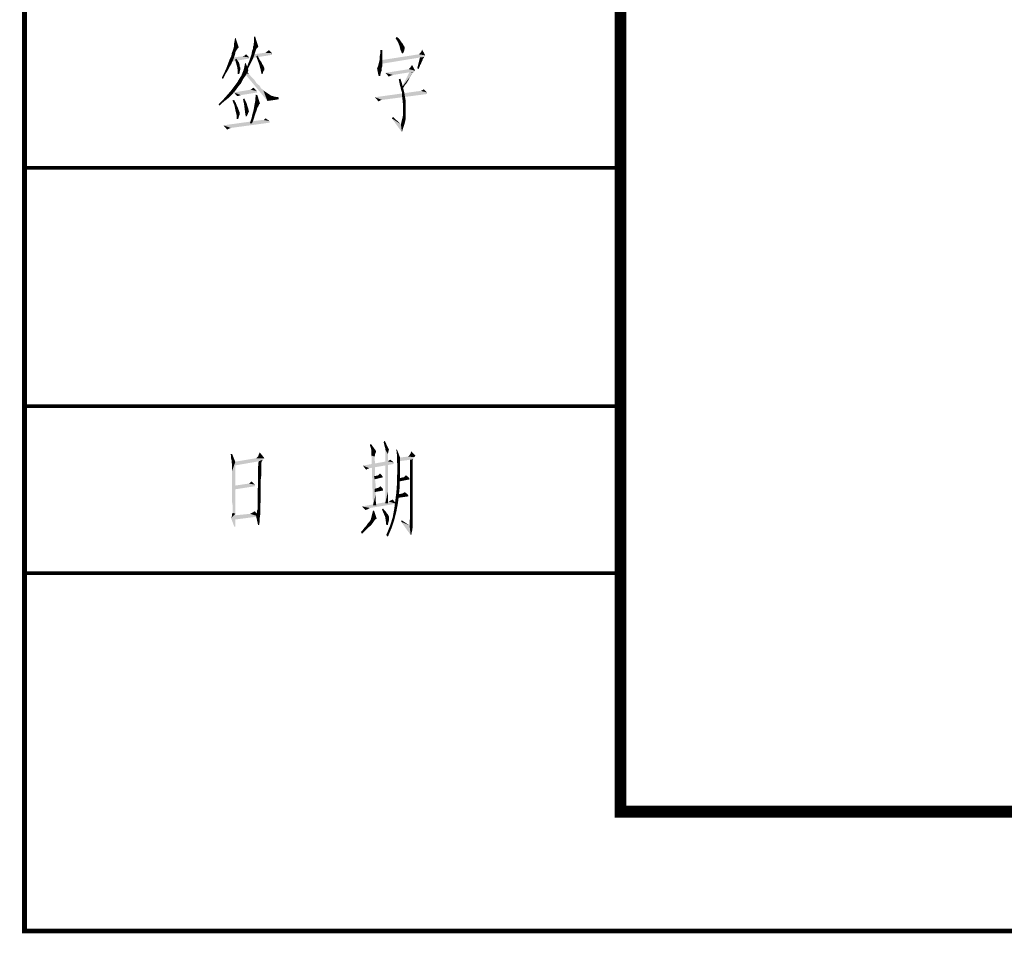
# Model space of a CAD drawing. Header units: millimetres. Extents: x 0 to 420, y 0 to 297.
# Tile 1 of 27: x 0 to 41, y 0 to 38. Entities that reach past the tile are written whole.
import ezdxf

# ---------------------------------------------------------------- set-up
doc = ezdxf.new("R2010")
doc.units = ezdxf.units.MM
doc.header["$LTSCALE"] = 23.1
doc.layers.get('0').update_dxf_attribs({"linetype": 'CONTINUOUS'})
doc.layers.add('GMA1347总成-02_DXF_FORMAT', color=7, linetype='CONTINUOUS')

msp = doc.modelspace()

# ---------------------------------------------------------------- linework, layer by layer
at = {"color": 1, "linetype": 'CONTINUOUS'}
for points in [[(8.79, 37.2), (8.812, 37.311), (8.856, 37.444)], [(8.79, 37.089), (8.79, 37.2), (8.856, 37.444)], [(8.79, 37.089), (8.856, 37.444), (8.99, 37.044)], [(8.856, 37.444), (8.812, 37.311), (8.834, 37.444)], [(9.612, 37.133), (9.634, 37.267), (9.679, 37.489)], [(9.612, 37.133), (9.679, 37.489), (9.812, 37.067)], [(9.612, 37.133), (9.612, 37.2), (9.634, 37.267)], [(9.679, 37.489), (9.634, 37.378), (9.634, 37.489)], [(9.634, 37.267), (9.634, 37.378), (9.679, 37.489)], [(15.568, 37.422), (15.612, 37.489), (15.701, 37.422)], [(15.701, 37.422), (15.656, 37.289), (15.568, 37.422)], [(15.701, 37.422), (15.768, 37.333), (15.656, 37.289)], [(15.656, 37.289), (15.768, 37.333), (15.812, 37.267)], [(15.812, 37.267), (15.723, 37.133), (15.656, 37.289)], [(15.812, 37.267), (15.856, 37.222), (15.723, 37.133)], [(15.723, 37.133), (15.856, 37.222), (15.901, 37.133)], [(8.834, 36.756), (8.679, 36.689), (8.701, 36.822)], [(8.901, 36.933), (8.856, 36.867), (8.701, 36.822)], [(8.901, 36.933), (8.701, 36.822), (8.745, 36.933)], [(8.701, 36.822), (8.856, 36.867), (8.834, 36.756)], [(8.945, 37), (8.745, 36.933), (8.768, 37)], [(8.745, 36.933), (8.945, 37), (8.901, 36.933)], [(8.99, 37.044), (8.768, 37), (8.79, 37.089)], [(8.768, 37), (8.99, 37.044), (8.945, 37)], [(9.523, 36.756), (9.545, 36.889), (9.701, 36.911)], [(9.523, 36.756), (9.701, 36.911), (9.59, 36.578)], [(9.723, 36.978), (9.545, 36.889), (9.59, 37)], [(9.723, 36.978), (9.701, 36.911), (9.545, 36.889)], [(9.812, 37.067), (9.59, 37.089), (9.612, 37.133)], [(9.812, 37.067), (9.59, 37), (9.59, 37.089)], [(9.812, 37.067), (9.79, 37.044), (9.59, 37)], [(9.79, 37.044), (9.768, 37.022), (9.59, 37)], [(9.59, 37), (9.768, 37.022), (9.723, 36.978)], [(10.39, 36.8), (9.612, 36.756), (10.101, 36.822)], [(9.612, 36.756), (10.39, 36.8), (10.39, 36.733)], [(10.39, 36.8), (10.101, 36.822), (10.168, 36.867)], [(10.168, 36.867), (10.256, 36.933), (10.39, 36.8)], [(15.012, 36.689), (14.901, 36.667), (14.923, 36.778)], [(15.012, 36.933), (15.012, 36.8), (14.923, 36.778)], [(15.012, 36.933), (14.923, 36.778), (14.923, 36.933)], [(14.923, 36.778), (15.012, 36.8), (15.012, 36.689)], [(15.901, 37.133), (15.768, 36.956), (15.723, 37.133)], [(15.901, 37.133), (15.945, 37.067), (15.768, 36.956)], [(15.945, 37.067), (15.945, 37.022), (15.768, 36.956)], [(15.945, 37.022), (15.945, 36.978), (15.768, 36.956)], [(15.768, 36.956), (15.945, 36.978), (15.923, 36.889)], [(15.923, 36.889), (15.834, 36.8), (15.768, 36.956)], [(15.834, 36.8), (15.923, 36.889), (15.879, 36.8)], [(16.812, 36.711), (16.545, 36.756), (16.568, 36.778)], [(16.812, 36.711), (16.568, 36.778), (16.612, 36.822)], [(16.812, 36.711), (16.612, 36.822), (16.656, 36.889)], [(16.656, 36.889), (16.679, 36.956), (16.812, 36.711)], [(8.679, 36.356), (8.479, 36.2), (8.545, 36.378)], [(8.679, 36.356), (8.612, 36.244), (8.479, 36.2)], [(8.768, 36.556), (8.545, 36.378), (8.612, 36.556)], [(8.545, 36.378), (8.768, 36.556), (8.679, 36.356)], [(8.612, 36.556), (8.679, 36.689), (8.834, 36.756)], [(8.612, 36.556), (8.834, 36.756), (8.768, 36.556)], [(9.434, 36.622), (8.656, 36.622), (9.145, 36.667)], [(9.434, 36.622), (9.434, 36.578), (8.656, 36.444)], [(9.434, 36.622), (8.656, 36.444), (8.656, 36.622)], [(8.834, 36.533), (8.879, 36.578), (8.945, 36.489)], [(8.945, 36.489), (8.879, 36.378), (8.834, 36.533)], [(8.945, 36.489), (8.99, 36.422), (8.879, 36.378)], [(8.879, 36.378), (8.99, 36.422), (9.012, 36.356)], [(9.012, 36.356), (8.923, 36.222), (8.879, 36.378)], [(9.012, 36.356), (9.034, 36.311), (8.923, 36.222)], [(9.434, 36.622), (9.145, 36.667), (9.212, 36.689)], [(9.19, 36.089), (9.212, 36.178), (9.279, 36.4)], [(9.19, 36.089), (9.279, 36.4), (9.39, 36.089)], [(9.212, 36.689), (9.301, 36.756), (9.434, 36.622)], [(9.212, 36.178), (9.234, 36.289), (9.279, 36.4)], [(9.234, 36.289), (9.256, 36.378), (9.279, 36.4)], [(9.545, 36.489), (9.501, 36.4), (9.323, 36.2)], [(9.545, 36.489), (9.323, 36.2), (9.434, 36.489)], [(9.501, 36.4), (9.434, 36.267), (9.323, 36.2)], [(9.59, 36.578), (9.434, 36.489), (9.523, 36.756)], [(9.434, 36.489), (9.59, 36.578), (9.545, 36.489)], [(10.39, 36.733), (9.545, 36.6), (9.612, 36.756)], [(9.723, 36.667), (9.768, 36.711), (9.834, 36.6)], [(9.834, 36.6), (9.79, 36.489), (9.723, 36.667)], [(9.834, 36.6), (9.879, 36.511), (9.79, 36.489)], [(9.79, 36.489), (9.879, 36.511), (9.945, 36.422)], [(9.945, 36.422), (9.856, 36.311), (9.79, 36.489)], [(9.945, 36.422), (9.968, 36.356), (9.856, 36.311)], [(9.856, 36.311), (9.968, 36.356), (10.012, 36.289)], [(15.012, 36.311), (14.834, 36.267), (14.856, 36.356)], [(15.012, 36.444), (15.012, 36.378), (14.856, 36.356)], [(15.012, 36.444), (14.856, 36.356), (14.879, 36.444)], [(14.856, 36.356), (15.012, 36.378), (15.012, 36.311)], [(15.012, 36.511), (14.879, 36.444), (14.901, 36.533)], [(14.879, 36.444), (15.012, 36.511), (15.012, 36.444)], [(14.901, 36.667), (15.012, 36.689), (15.012, 36.6)], [(15.012, 36.6), (14.901, 36.533), (14.901, 36.667)], [(14.901, 36.533), (15.012, 36.6), (15.012, 36.511)], [(16.812, 36.711), (14.968, 36.511), (16.545, 36.756)], [(16.812, 36.711), (16.768, 36.644), (14.968, 36.511)], [(16.768, 36.644), (16.59, 36.622), (14.968, 36.511)], [(14.968, 36.511), (16.59, 36.622), (14.968, 36.356)], [(16.701, 36.556), (16.479, 36.178), (16.59, 36.622)], [(16.701, 36.556), (16.701, 36.511), (16.479, 36.178)], [(16.701, 36.511), (16.679, 36.467), (16.479, 36.178)], [(16.679, 36.467), (16.656, 36.422), (16.479, 36.178)], [(16.656, 36.422), (16.634, 36.356), (16.479, 36.178)], [(16.634, 36.356), (16.59, 36.289), (16.479, 36.178)], [(16.59, 36.622), (16.768, 36.644), (16.723, 36.578)], [(16.59, 36.622), (16.723, 36.578), (16.701, 36.556)], [(8.434, 35.933), (8.279, 35.778), (8.39, 36)], [(8.279, 35.778), (8.434, 35.933), (8.323, 35.711)], [(8.545, 36.111), (8.39, 36), (8.479, 36.2)], [(8.39, 36), (8.545, 36.111), (8.434, 35.933)], [(8.479, 36.2), (8.612, 36.244), (8.545, 36.111)], [(9.034, 36.311), (9.034, 36.244), (8.923, 36.222)], [(8.923, 36.222), (9.034, 36.244), (9.056, 36.2)], [(9.056, 36.2), (8.945, 36.089), (8.923, 36.222)], [(9.056, 36.2), (9.056, 36.178), (8.945, 36.089)], [(9.056, 36.178), (9.056, 36.133), (8.945, 36.089)], [(8.945, 36.089), (9.056, 36.133), (9.034, 36.044)], [(9.034, 36.044), (8.945, 35.933), (8.945, 36.089)], [(8.945, 35.933), (9.034, 36.044), (9.012, 35.933)], [(9.323, 35.956), (9.101, 35.867), (9.145, 35.978)], [(9.101, 35.867), (9.323, 35.956), (9.279, 35.867)], [(9.39, 36.089), (9.368, 36.022), (9.145, 35.978)], [(9.39, 36.089), (9.145, 35.978), (9.19, 36.089)], [(9.145, 35.978), (9.368, 36.022), (9.323, 35.956)], [(9.234, 35.956), (9.279, 36.089), (9.412, 35.933)], [(9.412, 35.933), (10.19, 34.8), (9.234, 35.956)], [(9.323, 36.2), (9.434, 36.267), (9.368, 36.133)], [(9.412, 35.933), (9.545, 35.778), (10.19, 34.8)], [(10.012, 36.289), (9.901, 36.133), (9.856, 36.311)], [(10.012, 36.289), (10.034, 36.244), (9.901, 36.133)], [(10.034, 36.244), (10.056, 36.2), (9.901, 36.133)], [(10.056, 36.2), (10.056, 36.178), (9.901, 36.133)], [(9.901, 36.133), (10.056, 36.178), (10.056, 36.133)], [(10.056, 36.133), (9.945, 35.933), (9.901, 36.133)], [(10.056, 36.133), (10.056, 36.089), (9.945, 35.933)], [(10.056, 36.089), (10.012, 36.022), (9.945, 35.933)], [(9.945, 35.933), (10.012, 36.022), (9.99, 35.933)], [(14.99, 36.2), (14.79, 36.156), (14.812, 36.222)], [(14.79, 36.156), (14.99, 36.2), (14.99, 36.089)], [(14.99, 36.089), (14.856, 35.844), (14.79, 36.156)], [(15.012, 36.267), (14.812, 36.222), (14.834, 36.267)], [(14.812, 36.222), (15.012, 36.267), (14.99, 36.2)], [(14.834, 36.267), (15.012, 36.311), (15.012, 36.267)], [(14.99, 36.089), (14.945, 35.978), (14.856, 35.844)], [(14.856, 35.844), (14.945, 35.978), (14.923, 35.844)], [(16.39, 36.067), (15.145, 35.978), (16.123, 36.133)], [(16.39, 36.067), (16.345, 36.022), (15.145, 35.978)], [(16.345, 36.022), (16.145, 36), (15.145, 35.978)], [(15.145, 35.978), (16.145, 36), (15.456, 35.889)], [(15.145, 35.978), (15.456, 35.889), (15.368, 35.867)], [(15.368, 35.867), (15.279, 35.822), (15.145, 35.978)], [(16.301, 36), (16.256, 35.933), (15.834, 35.378)], [(16.301, 36), (15.834, 35.378), (16.145, 36)], [(16.256, 35.933), (16.234, 35.889), (15.834, 35.378)], [(16.123, 36.133), (16.145, 36.156), (16.168, 36.178)], [(16.39, 36.067), (16.123, 36.133), (16.168, 36.178)], [(16.145, 36), (16.345, 36.022), (16.301, 36)], [(16.168, 36.178), (16.212, 36.244), (16.256, 36.311)], [(16.168, 36.178), (16.256, 36.311), (16.39, 36.067)], [(16.256, 35.933), (16.256, 35.911), (16.234, 35.889)], [(16.301, 36), (16.279, 35.956), (16.256, 35.933)], [(16.59, 36.289), (16.568, 36.222), (16.479, 36.178)], [(16.479, 36.178), (16.568, 36.222), (16.523, 36.133)], [(9.079, 35.533), (8.79, 35.4), (8.923, 35.578)], [(8.79, 35.4), (9.079, 35.533), (8.968, 35.4)], [(9.145, 35.667), (8.923, 35.578), (9.012, 35.733)], [(8.923, 35.578), (9.145, 35.667), (9.079, 35.533)], [(9.279, 35.867), (9.212, 35.778), (9.012, 35.733)], [(9.279, 35.867), (9.012, 35.733), (9.101, 35.867)], [(9.012, 35.733), (9.212, 35.778), (9.145, 35.667)], [(9.545, 35.778), (9.656, 35.667), (10.19, 34.8)], [(9.656, 35.667), (9.745, 35.533), (10.19, 34.8)], [(9.745, 35.533), (9.856, 35.444), (10.19, 34.8)], [(15.723, 35.6), (15.701, 35.711), (15.768, 35.733)], [(15.723, 35.6), (15.768, 35.733), (15.834, 35.533)], [(15.834, 35.533), (15.745, 35.489), (15.723, 35.6)], [(15.768, 35.4), (15.745, 35.489), (15.834, 35.533)], [(15.768, 35.4), (15.834, 35.533), (15.879, 35.356)], [(16.234, 35.889), (16.19, 35.822), (15.834, 35.378)], [(16.19, 35.822), (16.145, 35.756), (15.834, 35.378)], [(16.145, 35.756), (16.101, 35.667), (15.834, 35.378)], [(16.101, 35.667), (16.034, 35.556), (15.834, 35.378)], [(16.034, 35.556), (15.945, 35.444), (15.834, 35.378)], [(8.723, 35.089), (8.501, 35.044), (8.656, 35.222)], [(8.968, 35.4), (8.856, 35.244), (8.656, 35.222)], [(8.968, 35.4), (8.656, 35.222), (8.79, 35.4)], [(8.656, 35.222), (8.856, 35.244), (8.723, 35.089)], [(9.479, 35.267), (9.745, 35.222), (8.79, 35.156)], [(9.479, 35.267), (8.79, 35.156), (9.456, 35.267)], [(8.79, 35.156), (9.745, 35.222), (9.768, 35.156)], [(8.79, 35.156), (9.768, 35.156), (9.079, 35.044)], [(9.079, 35.044), (8.923, 35), (8.79, 35.156)], [(9.745, 35.222), (9.479, 35.267), (9.523, 35.289)], [(9.523, 35.289), (9.568, 35.333), (9.612, 35.356)], [(9.523, 35.289), (9.612, 35.356), (9.745, 35.222)], [(9.856, 35.444), (9.923, 35.333), (10.19, 34.8)], [(9.923, 35.333), (10.012, 35.267), (10.19, 34.8)], [(10.012, 35.267), (10.079, 35.2), (10.19, 34.8)], [(10.079, 35.2), (10.212, 35.111), (10.19, 34.8)], [(10.212, 35.111), (10.345, 35.022), (10.19, 34.8)], [(16.634, 35.222), (16.879, 35.156), (14.701, 34.956)], [(16.634, 35.222), (14.701, 34.956), (16.612, 35.222)], [(16.879, 35.156), (16.879, 35.089), (14.701, 34.956)], [(15.879, 35.356), (15.79, 35.311), (15.768, 35.4)], [(15.812, 35.222), (15.79, 35.311), (15.879, 35.356)], [(15.812, 35.222), (15.879, 35.356), (15.923, 35.2)], [(15.923, 35.2), (15.834, 35.156), (15.812, 35.222)], [(15.834, 35.378), (15.945, 35.444), (15.856, 35.289)], [(15.834, 35.089), (15.834, 35.156), (15.923, 35.2)], [(15.834, 35.089), (15.923, 35.2), (15.945, 35.067)], [(16.879, 35.156), (16.634, 35.222), (16.679, 35.244)], [(16.879, 35.156), (16.679, 35.244), (16.723, 35.267)], [(16.723, 35.267), (16.745, 35.289), (16.879, 35.156)], [(8.368, 34.778), (8.145, 34.667), (8.323, 34.844)], [(8.145, 34.667), (8.368, 34.778), (8.168, 34.6)], [(8.568, 34.933), (8.323, 34.844), (8.501, 35.044)], [(8.323, 34.844), (8.568, 34.933), (8.368, 34.778)], [(8.501, 35.044), (8.723, 35.089), (8.568, 34.933)], [(8.723, 34.822), (8.79, 34.844), (8.856, 34.733)], [(8.856, 34.733), (8.812, 34.6), (8.723, 34.822)], [(8.856, 34.733), (8.901, 34.622), (8.812, 34.6)], [(9.079, 35.044), (9.012, 35.022), (8.923, 35)], [(9.168, 34.867), (9.212, 34.911), (9.279, 34.778)], [(9.279, 34.778), (9.212, 34.667), (9.168, 34.867)], [(9.279, 34.778), (9.323, 34.689), (9.212, 34.667)], [(9.879, 34.689), (9.634, 34.556), (9.679, 34.8)], [(9.768, 35.044), (9.679, 34.8), (9.701, 35.067)], [(9.679, 34.8), (9.768, 35.044), (9.879, 34.689)], [(10.345, 35.022), (10.501, 34.978), (10.19, 34.8)], [(10.501, 34.978), (10.656, 34.956), (10.19, 34.8)], [(10.656, 34.956), (10.656, 34.867), (10.19, 34.8)], [(14.701, 34.956), (16.879, 35.089), (14.99, 34.844)], [(14.701, 34.956), (14.99, 34.844), (14.923, 34.822)], [(14.923, 34.822), (14.856, 34.778), (14.701, 34.956)], [(15.945, 35.067), (15.834, 35.044), (15.834, 35.089)], [(15.856, 34.867), (15.834, 35.044), (15.945, 35.067)], [(15.856, 34.867), (15.945, 35.067), (15.99, 34.822)], [(15.99, 34.822), (15.879, 34.644), (15.856, 34.867)], [(15.879, 34.644), (15.99, 34.822), (15.99, 34.578)], [(8.812, 34.6), (8.901, 34.622), (8.945, 34.533)], [(8.945, 34.533), (8.856, 34.378), (8.812, 34.6)], [(8.945, 34.533), (8.968, 34.467), (8.856, 34.378)], [(8.856, 34.378), (8.968, 34.467), (9.012, 34.356)], [(9.012, 34.356), (8.901, 34.2), (8.856, 34.378)], [(9.012, 34.356), (9.034, 34.289), (8.901, 34.2)], [(9.034, 34.289), (9.034, 34.244), (8.901, 34.2)], [(9.212, 34.667), (9.323, 34.689), (9.345, 34.6)], [(9.345, 34.6), (9.234, 34.489), (9.212, 34.667)], [(9.345, 34.6), (9.368, 34.533), (9.234, 34.489)], [(9.234, 34.489), (9.368, 34.533), (9.39, 34.467)], [(9.39, 34.467), (9.256, 34.311), (9.234, 34.489)], [(9.39, 34.467), (9.412, 34.378), (9.256, 34.311)], [(9.412, 34.378), (9.412, 34.356), (9.256, 34.311)], [(9.256, 34.311), (9.412, 34.356), (9.39, 34.311)], [(9.39, 34.311), (9.279, 34.156), (9.256, 34.311)], [(9.39, 34.311), (9.368, 34.244), (9.279, 34.156)], [(9.745, 34.422), (9.701, 34.311), (9.568, 34.267)], [(9.745, 34.422), (9.568, 34.267), (9.612, 34.422)], [(9.568, 34.267), (9.701, 34.311), (9.656, 34.178)], [(9.768, 34.511), (9.612, 34.422), (9.634, 34.556)], [(9.612, 34.422), (9.768, 34.511), (9.745, 34.422)], [(9.879, 34.689), (9.834, 34.644), (9.634, 34.556)], [(9.834, 34.644), (9.812, 34.578), (9.634, 34.556)], [(9.634, 34.556), (9.812, 34.578), (9.768, 34.511)], [(15.99, 34.578), (15.879, 34.422), (15.879, 34.644)], [(15.879, 34.422), (15.99, 34.578), (15.99, 34.311)], [(15.99, 34.311), (15.879, 34.2), (15.879, 34.422)], [(15.879, 34.2), (15.99, 34.311), (15.99, 34.044)], [(10.034, 34), (10.279, 33.956), (8.345, 33.778)], [(9.99, 34), (10.034, 34), (8.345, 33.778)], [(9.99, 34), (8.345, 33.778), (9.945, 34)], [(10.279, 33.956), (10.279, 33.889), (8.345, 33.778)], [(8.345, 33.778), (10.279, 33.889), (8.656, 33.667)], [(8.901, 34.2), (9.034, 34.244), (9.012, 34.2)], [(9.012, 34.2), (8.99, 34.133), (8.901, 34.044)], [(9.012, 34.2), (8.901, 34.044), (8.901, 34.2)], [(8.901, 34.044), (8.99, 34.133), (8.968, 34.044)], [(9.279, 34.156), (9.368, 34.244), (9.323, 34.156)], [(9.612, 34.022), (9.456, 33.867), (9.523, 34.067)], [(9.456, 33.867), (9.612, 34.022), (9.545, 33.867)], [(9.656, 34.178), (9.523, 34.067), (9.568, 34.267)], [(9.523, 34.067), (9.656, 34.178), (9.612, 34.022)], [(10.034, 34), (10.079, 34.044), (10.123, 34.067)], [(10.034, 34), (10.123, 34.067), (10.279, 33.956)], [(15.412, 34.067), (15.456, 34.133), (15.79, 33.822)], [(15.79, 33.822), (15.834, 33.489), (15.412, 34.067)], [(15.968, 33.933), (15.79, 33.822), (15.834, 34)], [(15.79, 33.822), (15.968, 33.933), (15.923, 33.778)], [(15.99, 34.044), (15.834, 34), (15.879, 34.2)], [(15.834, 34), (15.99, 34.044), (15.968, 33.933)], [(8.345, 33.778), (8.656, 33.667), (8.59, 33.644)], [(8.59, 33.644), (8.501, 33.6), (8.345, 33.778)], [(15.79, 33.822), (15.923, 33.778), (15.879, 33.644)], [(15.79, 33.822), (15.879, 33.644), (15.834, 33.489)], [(14.532, 20.244), (14.488, 20.378), (14.532, 20.422)], [(14.555, 20.133), (14.532, 20.244), (14.532, 20.422)], [(14.555, 20.133), (14.532, 20.422), (14.755, 20.111)], [(15.088, 20.4), (15.066, 20.489), (15.11, 20.556)], [(15.11, 20.311), (15.088, 20.4), (15.11, 20.556)], [(15.132, 20.244), (15.11, 20.311), (15.11, 20.556)], [(15.132, 20.244), (15.11, 20.556), (15.288, 20.178)], [(15.288, 20.178), (15.132, 20.178), (15.132, 20.244)], [(8.71, 20), (8.666, 19.911), (8.644, 20)], [(8.666, 19.822), (8.666, 19.911), (8.71, 20)], [(8.688, 19.733), (8.666, 19.822), (8.71, 20)], [(8.688, 19.689), (8.688, 19.733), (8.71, 20)], [(8.688, 19.689), (8.71, 20), (8.844, 19.667)], [(10.066, 19.822), (9.732, 19.822), (9.755, 19.844)], [(10.066, 19.822), (9.755, 19.844), (9.799, 19.889)], [(9.799, 19.889), (9.821, 19.956), (9.866, 20.067)], [(9.799, 19.889), (9.866, 20.067), (10.066, 19.822)], [(14.755, 20.111), (14.555, 20.022), (14.555, 20.133)], [(14.555, 20.022), (14.755, 20.111), (14.71, 20)], [(14.71, 20), (14.555, 19.933), (14.555, 20.022)], [(14.555, 19.933), (14.71, 20), (14.688, 19.889)], [(14.688, 19.889), (14.621, 17.844), (14.555, 19.933)], [(14.688, 19.889), (14.688, 19.867), (14.621, 17.844)], [(14.688, 19.867), (14.688, 19.844), (14.621, 17.844)], [(14.688, 19.844), (14.688, 19.8), (14.621, 17.844)], [(15.132, 20.178), (15.288, 20.178), (15.266, 20.089)], [(15.132, 20.178), (15.266, 20.089), (15.244, 20)], [(15.244, 20), (15.132, 17.933), (15.132, 20.178)], [(15.244, 20), (15.244, 19.978), (15.132, 17.933)], [(15.244, 19.978), (15.244, 19.956), (15.132, 17.933)], [(15.244, 19.956), (15.244, 19.911), (15.132, 17.933)], [(15.244, 19.911), (15.244, 19.844), (15.132, 17.933)], [(15.244, 19.844), (15.244, 19.778), (15.132, 17.933)], [(15.621, 19.978), (15.599, 20.178), (15.621, 20.2)], [(15.621, 19.978), (15.621, 20.2), (15.755, 19.844)], [(15.755, 19.844), (15.621, 19.756), (15.621, 19.978)], [(15.621, 19.756), (15.755, 19.844), (15.755, 19.556)], [(16.31, 19.822), (15.666, 19.689), (15.71, 19.844)], [(16.355, 19.867), (15.71, 19.844), (16.088, 19.889)], [(15.71, 19.844), (16.355, 19.867), (16.31, 19.822)], [(16.088, 19.889), (16.132, 19.911), (16.399, 19.933)], [(16.088, 19.889), (16.399, 19.933), (16.355, 19.867)], [(16.399, 19.933), (16.132, 19.911), (16.155, 19.956)], [(16.399, 19.933), (16.155, 19.956), (16.199, 20.022)], [(16.199, 20.022), (16.221, 20.111), (16.399, 19.933)], [(8.844, 19.667), (8.688, 19.622), (8.688, 19.689)], [(8.71, 19.578), (8.688, 19.622), (8.844, 19.667)], [(8.71, 19.556), (8.71, 19.578), (8.844, 19.667)], [(8.71, 19.533), (8.71, 19.556), (8.844, 19.667)], [(8.71, 19.511), (8.71, 19.533), (8.844, 19.667)], [(8.71, 19.467), (8.71, 19.511), (8.844, 19.667)], [(8.71, 19.378), (8.71, 19.467), (8.844, 19.667)], [(8.71, 19.289), (8.71, 19.378), (8.844, 19.667)], [(8.71, 19.133), (8.71, 19.289), (8.844, 19.667)], [(8.71, 18.978), (8.71, 19.133), (8.844, 19.667)], [(8.71, 18.778), (8.71, 18.978), (8.844, 19.667)], [(8.71, 18.556), (8.71, 18.778), (8.844, 19.667)], [(8.71, 18.333), (8.71, 18.556), (8.844, 19.667)], [(8.71, 18.156), (8.71, 18.333), (8.844, 19.667)], [(8.71, 17.978), (8.71, 18.156), (8.844, 19.667)], [(8.732, 17.844), (8.71, 17.978), (8.844, 19.667)], [(8.732, 17.733), (8.732, 17.844), (8.844, 19.667)], [(8.732, 17.644), (8.732, 17.733), (8.844, 19.667)], [(8.732, 17.6), (8.732, 17.644), (8.844, 19.667)], [(8.732, 17.578), (8.732, 17.6), (8.844, 19.667)], [(8.732, 17.533), (8.732, 17.578), (8.844, 19.667)], [(8.732, 17.533), (8.844, 19.667), (8.844, 17.489)], [(10.066, 19.822), (9.999, 19.756), (8.799, 19.667)], [(10.066, 19.822), (8.799, 19.667), (9.732, 19.822)], [(9.999, 19.756), (9.821, 19.689), (8.799, 19.667)], [(8.799, 19.667), (9.821, 19.689), (8.799, 19.511)], [(9.955, 19.689), (9.932, 19.622), (9.799, 19.444)], [(9.955, 19.689), (9.799, 19.444), (9.821, 19.689)], [(9.932, 19.622), (9.932, 19.578), (9.799, 19.444)], [(9.932, 19.578), (9.932, 19.533), (9.799, 19.444)], [(9.932, 19.533), (9.932, 19.467), (9.799, 19.444)], [(9.799, 19.444), (9.932, 19.467), (9.932, 19.378)], [(9.932, 19.378), (9.799, 19.222), (9.799, 19.444)], [(9.821, 19.689), (9.999, 19.756), (9.955, 19.689)], [(15.244, 19.689), (15.488, 19.644), (14.199, 19.511)], [(15.244, 19.689), (14.199, 19.511), (15.199, 19.689)], [(15.488, 19.644), (15.488, 19.578), (14.199, 19.511)], [(14.199, 19.511), (15.488, 19.578), (14.466, 19.4)], [(14.199, 19.511), (14.466, 19.4), (14.399, 19.378)], [(14.399, 19.378), (14.332, 19.333), (14.199, 19.511)], [(14.688, 19.8), (14.688, 19.733), (14.621, 17.844)], [(14.688, 19.733), (14.71, 19.644), (14.621, 17.844)], [(14.71, 19.644), (14.71, 19.556), (14.621, 17.844)], [(14.71, 19.556), (14.71, 19.444), (14.621, 17.844)], [(14.71, 19.444), (14.71, 19.333), (14.621, 17.844)], [(15.244, 19.778), (15.244, 19.667), (15.132, 17.933)], [(15.244, 19.667), (15.244, 19.578), (15.132, 17.933)], [(15.244, 19.578), (15.244, 19.444), (15.132, 17.933)], [(15.244, 19.444), (15.244, 19.311), (15.132, 17.933)], [(15.244, 19.689), (15.31, 19.733), (15.355, 19.756)], [(15.244, 19.689), (15.355, 19.756), (15.488, 19.644)], [(15.244, 19.689), (15.266, 19.711), (15.31, 19.733)], [(15.755, 19.556), (15.644, 19.511), (15.621, 19.756)], [(15.644, 19.511), (15.755, 19.556), (15.755, 19.289)], [(15.755, 19.289), (15.644, 19.267), (15.644, 19.511)], [(16.31, 19.822), (16.31, 19.778), (15.666, 19.689)], [(16.31, 19.778), (16.177, 19.756), (15.666, 19.689)], [(16.177, 19.756), (16.31, 19.778), (16.288, 19.733)], [(16.288, 19.733), (16.177, 19.489), (16.177, 19.756)], [(16.288, 19.733), (16.288, 19.711), (16.177, 19.489)], [(16.288, 19.711), (16.288, 19.644), (16.177, 19.489)], [(16.288, 19.644), (16.288, 19.556), (16.177, 19.489)], [(16.177, 19.489), (16.288, 19.556), (16.288, 19.422)], [(16.288, 19.422), (16.177, 19.244), (16.177, 19.489)], [(16.288, 19.422), (16.288, 19.289), (16.177, 19.244)], [(9.932, 19.378), (9.932, 19.244), (9.799, 19.222)], [(9.799, 19.222), (9.932, 19.244), (9.932, 19.089)], [(9.932, 19.089), (9.799, 19.022), (9.799, 19.222)], [(9.799, 19.022), (9.932, 19.089), (9.91, 18.911)], [(9.91, 18.911), (9.799, 18.822), (9.799, 19.022)], [(14.71, 19.333), (14.71, 19.2), (14.621, 17.844)], [(14.71, 19.2), (14.71, 19.044), (14.621, 17.844)], [(14.71, 19.044), (14.71, 18.889), (14.621, 17.844)], [(14.799, 19.089), (14.999, 19.089), (14.666, 19.067)], [(14.799, 19.089), (14.666, 19.067), (14.777, 19.089)], [(14.666, 19.067), (14.999, 19.089), (15.044, 19.022)], [(15.044, 19.022), (14.688, 18.933), (14.666, 19.067)], [(14.999, 19.089), (14.799, 19.089), (14.844, 19.111)], [(14.999, 19.089), (14.844, 19.111), (14.866, 19.133)], [(14.866, 19.133), (14.91, 19.178), (14.999, 19.089)], [(15.244, 19.311), (15.244, 19.156), (15.132, 17.933)], [(15.244, 19.156), (15.244, 19), (15.132, 17.933)], [(15.244, 19), (15.244, 18.822), (15.132, 17.933)], [(15.755, 19.022), (15.621, 18.978), (15.644, 19.267)], [(15.621, 18.978), (15.755, 19.022), (15.732, 18.778)], [(15.644, 19.267), (15.755, 19.289), (15.755, 19.022)], [(15.91, 19.022), (16.132, 19), (15.71, 18.978)], [(15.91, 19.022), (15.71, 18.978), (15.888, 19.022)], [(15.71, 18.978), (16.132, 19), (16.155, 18.933)], [(16.132, 19), (15.91, 19.022), (15.932, 19.044)], [(16.132, 19), (15.932, 19.044), (15.955, 19.067)], [(15.955, 19.067), (15.999, 19.111), (16.132, 19)], [(16.177, 19.244), (16.288, 19.289), (16.288, 19.089)], [(16.288, 19.089), (16.177, 19), (16.177, 19.244)], [(16.177, 19), (16.288, 19.089), (16.288, 18.867)], [(16.288, 18.867), (16.177, 18.778), (16.177, 19)], [(9.421, 18.756), (9.666, 18.711), (8.799, 18.667)], [(9.421, 18.756), (8.799, 18.667), (9.399, 18.756)], [(8.799, 18.667), (9.666, 18.711), (9.666, 18.644)], [(9.666, 18.644), (8.799, 18.511), (8.799, 18.667)], [(9.421, 18.756), (9.444, 18.778), (9.532, 18.844)], [(9.421, 18.756), (9.532, 18.844), (9.666, 18.711)], [(9.444, 18.778), (9.488, 18.822), (9.532, 18.844)], [(9.777, 18.489), (9.799, 18.644), (9.91, 18.711)], [(9.777, 18.489), (9.91, 18.711), (9.91, 18.489)], [(9.799, 18.822), (9.91, 18.911), (9.91, 18.711)], [(9.91, 18.711), (9.799, 18.644), (9.799, 18.822)], [(14.71, 18.889), (14.732, 18.711), (14.621, 17.844)], [(14.732, 18.711), (14.732, 18.511), (14.621, 17.844)], [(14.844, 18.578), (14.932, 18.644), (15.021, 18.556)], [(15.244, 18.822), (15.244, 18.622), (15.132, 17.933)], [(15.244, 18.622), (15.244, 18.4), (15.132, 17.933)], [(15.732, 18.533), (15.599, 18.378), (15.621, 18.689)], [(15.732, 18.778), (15.621, 18.689), (15.621, 18.978)], [(15.621, 18.689), (15.732, 18.778), (15.732, 18.533)], [(16.155, 18.933), (15.71, 18.844), (15.71, 18.978)], [(16.177, 18.778), (16.288, 18.867), (16.288, 18.622)], [(16.288, 18.622), (16.177, 18.578), (16.177, 18.778)], [(16.177, 18.378), (16.177, 18.578), (16.288, 18.622)], [(16.177, 18.378), (16.288, 18.622), (16.288, 18.378)], [(9.91, 18.489), (9.777, 18.333), (9.777, 18.489)], [(9.777, 18.333), (9.91, 18.489), (9.91, 18.244)], [(9.91, 18.244), (9.777, 18.2), (9.777, 18.333)], [(9.777, 18.089), (9.777, 18.2), (9.91, 18.244)], [(9.777, 18.089), (9.91, 18.244), (9.91, 18.022)], [(14.732, 18.511), (14.732, 18.289), (14.621, 17.844)], [(14.732, 18.289), (14.732, 18.067), (14.621, 17.844)], [(15.021, 18.556), (14.688, 18.533), (14.755, 18.556)], [(14.688, 18.533), (15.021, 18.556), (15.044, 18.467)], [(15.044, 18.467), (14.688, 18.4), (14.688, 18.533)], [(15.021, 18.556), (14.755, 18.556), (14.844, 18.578)], [(15.244, 18.4), (15.244, 18.178), (15.132, 17.933)], [(15.132, 17.933), (15.244, 18.178), (15.244, 17.933)], [(15.71, 18.311), (15.555, 18.044), (15.599, 18.378)], [(15.71, 18.311), (15.688, 18.111), (15.555, 18.044)], [(15.599, 18.378), (15.732, 18.533), (15.71, 18.311)], [(16.088, 18.289), (15.644, 18.156), (15.666, 18.311)], [(16.088, 18.289), (16.11, 18.222), (15.644, 18.156)], [(16.088, 18.289), (15.666, 18.311), (15.821, 18.333)], [(16.088, 18.289), (15.821, 18.333), (15.888, 18.356)], [(15.888, 18.356), (15.955, 18.4), (16.088, 18.289)], [(16.288, 18.378), (16.177, 18.2), (16.177, 18.378)], [(16.177, 18.2), (16.288, 18.378), (16.288, 18.156)], [(16.288, 18.156), (16.177, 18.044), (16.177, 18.2)], [(9.755, 17.622), (9.777, 17.667), (9.888, 17.822)], [(9.755, 17.622), (9.888, 17.822), (9.888, 17.622)], [(9.91, 18.022), (9.777, 17.978), (9.777, 18.089)], [(9.777, 17.889), (9.777, 17.978), (9.91, 18.022)], [(9.777, 17.822), (9.777, 17.889), (9.91, 18.022)], [(9.777, 17.822), (9.91, 18.022), (9.888, 17.822)], [(9.888, 17.822), (9.777, 17.756), (9.777, 17.822)], [(9.777, 17.711), (9.777, 17.756), (9.888, 17.822)], [(9.777, 17.667), (9.777, 17.711), (9.888, 17.822)], [(15.599, 17.911), (14.155, 17.8), (15.288, 18)], [(14.155, 17.8), (15.599, 17.911), (14.488, 17.733)], [(14.155, 17.8), (14.488, 17.733), (14.444, 17.711)], [(14.155, 17.8), (14.444, 17.711), (14.355, 17.667)], [(14.355, 17.667), (14.31, 17.644), (14.155, 17.8)], [(14.621, 17.844), (14.732, 18.067), (14.755, 17.844)], [(15.288, 18), (15.399, 18.067), (15.444, 18.089)], [(15.288, 18), (15.444, 18.089), (15.599, 17.911)], [(15.288, 18), (15.31, 18.022), (15.399, 18.067)], [(15.31, 18.022), (15.355, 18.044), (15.399, 18.067)], [(15.666, 17.933), (15.51, 17.689), (15.555, 18.044)], [(15.51, 17.689), (15.666, 17.933), (15.599, 17.578)], [(15.555, 18.044), (15.688, 18.111), (15.666, 17.933)], [(16.177, 18.044), (16.288, 18.156), (16.288, 17.956)], [(16.288, 17.956), (16.177, 17.911), (16.177, 18.044)], [(16.177, 17.778), (16.177, 17.911), (16.288, 17.956)], [(16.177, 17.778), (16.288, 17.956), (16.288, 17.756)], [(16.288, 17.756), (16.177, 17.667), (16.177, 17.778)], [(8.666, 17.311), (8.71, 17.4), (8.844, 17.489)], [(8.799, 16.956), (8.666, 17.311), (8.844, 17.489)], [(8.844, 17.489), (8.71, 17.467), (8.732, 17.533)], [(8.71, 17.4), (8.71, 17.467), (8.844, 17.489)], [(9.821, 17.378), (8.799, 17.422), (9.466, 17.489)], [(8.799, 16.956), (8.844, 17.489), (8.844, 16.956)], [(9.821, 17.378), (8.799, 17.244), (8.799, 17.422)], [(9.821, 17.378), (9.466, 17.489), (9.555, 17.533)], [(9.555, 17.533), (9.666, 17.6), (9.821, 17.378)], [(9.888, 17.444), (9.71, 17.422), (9.732, 17.489)], [(9.71, 17.422), (9.888, 17.444), (9.866, 17.289)], [(9.866, 17.289), (9.799, 17.022), (9.71, 17.422)], [(9.732, 17.489), (9.755, 17.556), (9.888, 17.622)], [(9.732, 17.489), (9.888, 17.622), (9.888, 17.444)], [(9.888, 17.622), (9.755, 17.556), (9.755, 17.622)], [(14.444, 17.711), (14.421, 17.689), (14.355, 17.667)], [(14.777, 17.289), (14.532, 17.267), (14.577, 17.444)], [(14.666, 17.622), (14.577, 17.444), (14.621, 17.622)], [(14.577, 17.444), (14.666, 17.622), (14.777, 17.289)], [(14.999, 17.667), (15.044, 17.711), (15.088, 17.644)], [(15.088, 17.644), (15.066, 17.511), (14.999, 17.667)], [(15.088, 17.644), (15.155, 17.578), (15.066, 17.511)], [(15.066, 17.511), (15.155, 17.578), (15.199, 17.511)], [(15.199, 17.511), (15.132, 17.356), (15.066, 17.511)], [(15.199, 17.511), (15.244, 17.467), (15.132, 17.356)], [(15.244, 17.467), (15.266, 17.422), (15.132, 17.356)], [(15.266, 17.422), (15.288, 17.378), (15.132, 17.356)], [(15.132, 17.356), (15.288, 17.378), (15.288, 17.356)], [(15.288, 17.356), (15.155, 17.2), (15.132, 17.356)], [(15.288, 17.356), (15.288, 17.333), (15.155, 17.2)], [(15.599, 17.578), (15.444, 17.333), (15.51, 17.689)], [(15.444, 17.333), (15.599, 17.578), (15.51, 17.222)], [(16.177, 17.667), (16.288, 17.756), (16.288, 17.6)], [(16.288, 17.6), (16.177, 17.578), (16.177, 17.667)], [(16.177, 17.511), (16.177, 17.578), (16.288, 17.6)], [(16.177, 17.511), (16.288, 17.6), (16.288, 17.467)], [(16.288, 17.467), (16.177, 17.444), (16.177, 17.511)], [(16.177, 17.4), (16.177, 17.444), (16.288, 17.467)], [(16.177, 17.378), (16.177, 17.4), (16.288, 17.467)], [(16.177, 17.378), (16.288, 17.467), (16.288, 17.356)], [(16.288, 17.356), (16.177, 17.311), (16.177, 17.378)], [(16.177, 17.311), (16.288, 17.356), (16.288, 17.267)], [(9.866, 17.289), (9.866, 17.156), (9.799, 17.022)], [(9.799, 17.022), (9.866, 17.156), (9.844, 17.022)], [(14.199, 16.822), (14.266, 16.911), (14.444, 16.933)], [(14.199, 16.822), (14.444, 16.933), (14.31, 16.8)], [(14.444, 16.933), (14.266, 16.911), (14.332, 16.978)], [(14.532, 17), (14.332, 16.978), (14.377, 17.044)], [(14.332, 16.978), (14.532, 17), (14.444, 16.933)], [(14.599, 17.089), (14.377, 17.044), (14.421, 17.111)], [(14.377, 17.044), (14.599, 17.089), (14.532, 17)], [(14.644, 17.156), (14.421, 17.111), (14.466, 17.156)], [(14.421, 17.111), (14.644, 17.156), (14.599, 17.089)], [(14.688, 17.222), (14.466, 17.156), (14.51, 17.222)], [(14.466, 17.156), (14.688, 17.222), (14.644, 17.156)], [(14.732, 17.267), (14.51, 17.222), (14.532, 17.267)], [(14.51, 17.222), (14.732, 17.267), (14.688, 17.222)], [(14.532, 17.267), (14.777, 17.289), (14.732, 17.267)], [(15.288, 17.333), (15.288, 17.289), (15.155, 17.2)], [(15.288, 17.289), (15.288, 17.222), (15.155, 17.2)], [(15.155, 17.2), (15.288, 17.222), (15.266, 17.133)], [(15.266, 17.133), (15.177, 17.022), (15.155, 17.2)], [(15.177, 17.022), (15.266, 17.133), (15.244, 17.022)], [(15.399, 16.889), (15.177, 16.6), (15.332, 16.978)], [(15.51, 17.222), (15.332, 16.978), (15.444, 17.333)], [(15.332, 16.978), (15.51, 17.222), (15.399, 16.889)], [(15.799, 17.156), (15.821, 17.222), (16.155, 17)], [(16.155, 17), (16.199, 16.6), (15.799, 17.156)], [(16.288, 17.267), (16.155, 17.2), (16.177, 17.311)], [(16.155, 17.2), (16.288, 17.267), (16.288, 17.111)], [(16.288, 17.111), (16.155, 17.089), (16.155, 17.2)], [(16.155, 17), (16.155, 17.089), (16.288, 17.111)], [(16.155, 17), (16.288, 17.111), (16.288, 16.978)], [(16.155, 17), (16.288, 16.978), (16.199, 16.6)], [(16.288, 16.978), (16.266, 16.8), (16.199, 16.6)], [(14.31, 16.8), (14.11, 16.733), (14.199, 16.822)], [(14.11, 16.733), (14.31, 16.8), (14.155, 16.644)], [(15.177, 16.6), (15.399, 16.889), (15.244, 16.533)], [(16.199, 16.6), (16.266, 16.8), (16.221, 16.6)]]:
    msp.add_solid(points, dxfattribs=at)
at = {"layer": 'GMA1347总成-02_DXF_FORMAT', "color": 1, "linetype": 'CONTINUOUS'}
for points, const_width in [([(0, 0), (0, 297.1)], 0.2), ([(0, 32), (25, 32)], 0.15), ([(0, 22), (25, 22)], 0.15), ([(0, 15), (25, 15)], 0.15), ([(-0.1, 0), (420, 0)], 0.2)]:
    msp.add_lwpolyline(points, dxfattribs=dict(at, const_width=const_width))
at = {"layer": 'GMA1347总成-02_DXF_FORMAT', "color": 7, "linetype": 'CONTINUOUS', "const_width": 0.5}
for points in [[(25, 292.25), (25, 4.75)], [(24.75, 5), (415.25, 5)]]:
    msp.add_lwpolyline(points, dxfattribs=at)

doc.saveas('drawing.dxf')
